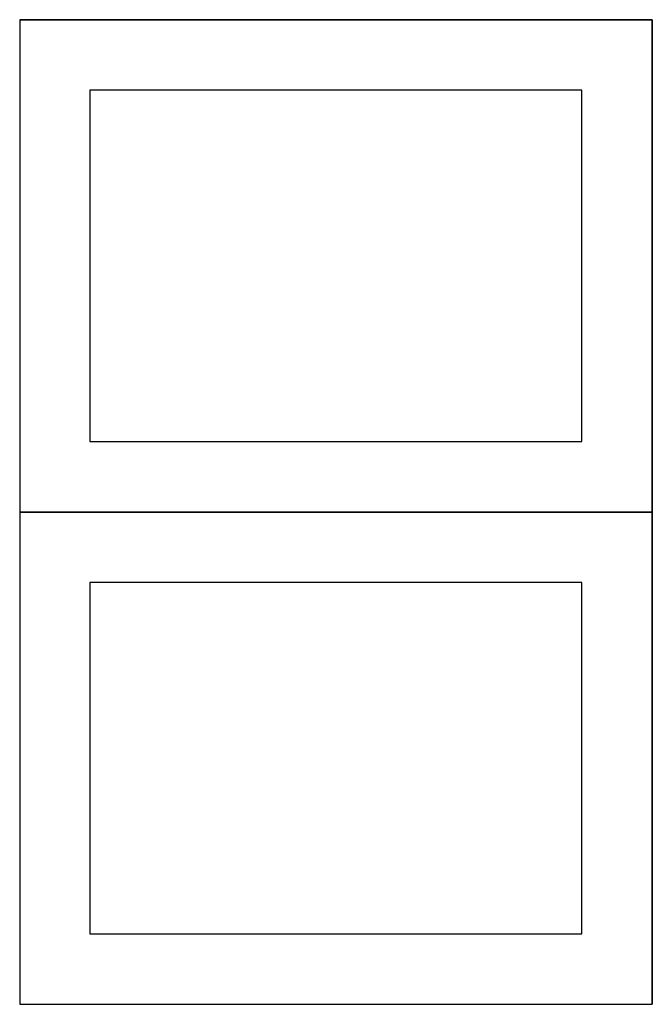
# Model space of a CAD drawing. Header units: millimetres. Extents: x 7 to 1243, y 7 to 2493.
# Tile 13 of 22: x 548 to 818, y 1273 to 1693. Entities that reach past the tile are written whole.
import ezdxf

# ---------------------------------------------------------------- set-up
doc = ezdxf.new("R2010")
doc.units = ezdxf.units.MM
doc.layers.add('COMMON', color=5, linetype='CONTINUOUS', true_color=0x0000ff)
doc.layers.add('CUT', color=7, linetype='CONTINUOUS', true_color=0x000000)

msp = doc.modelspace()

# ---------------------------------------------------------------- linework, layer by layer
at = {"layer": 'COMMON'}
for p, q in [((548.24193, 1693.304802), (818.24193, 1693.304802)), ((818.34193, 1693.204802), (818.34193, 1483.204802)), ((548.24193, 1483.104801), (818.24193, 1483.104801)), ((818.34193, 1483.004801), (818.34193, 1273.004801)), ((548.24193, 1272.9048), (818.24193, 1272.9048))]:
    msp.add_line(p, q, dxfattribs=at)
at = {"layer": 'CUT'}
for p, q in [((818.24193, 1693.204802), (548.24193, 1693.204802)), ((548.24193, 1693.204802), (548.24193, 1483.204802)), ((818.24193, 1483.204802), (818.24193, 1693.204802)), ((788.24193, 1663.204802), (578.24193, 1663.204802)), ((578.24193, 1663.204802), (578.24193, 1513.204802)), ((788.24193, 1513.204802), (788.24193, 1663.204802)), ((578.24193, 1513.204802), (788.24193, 1513.204802)), ((548.24193, 1483.204802), (818.24193, 1483.204802)), ((818.24193, 1483.004801), (548.24193, 1483.004801)), ((548.24193, 1483.004801), (548.24193, 1273.004801)), ((818.24193, 1273.004801), (818.24193, 1483.004801)), ((788.24193, 1453.004801), (578.24193, 1453.004801)), ((578.24193, 1453.004801), (578.24193, 1303.004801)), ((788.24193, 1303.004801), (788.24193, 1453.004801)), ((578.24193, 1303.004801), (788.24193, 1303.004801)), ((548.24193, 1273.004801), (818.24193, 1273.004801))]:
    msp.add_line(p, q, dxfattribs=at)

doc.saveas('drawing.dxf')
